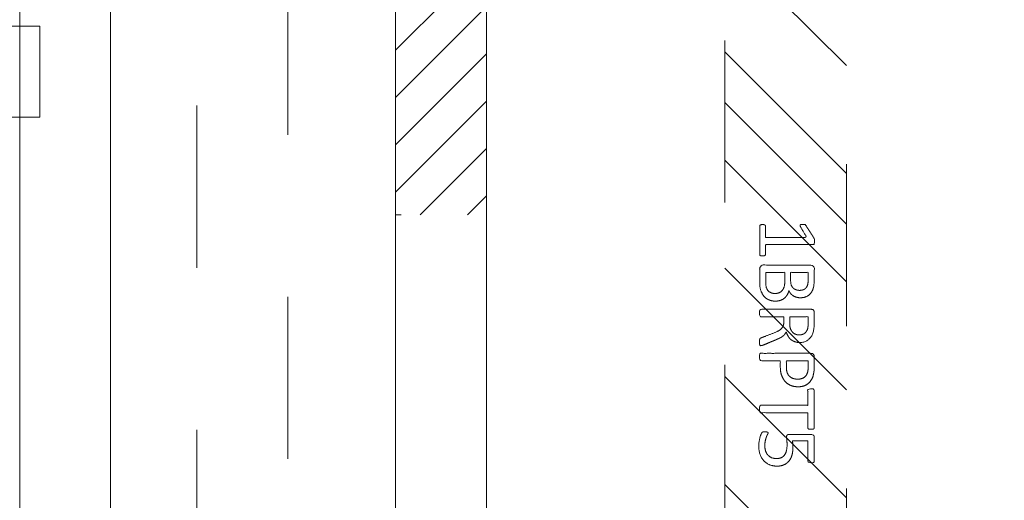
# Model space of a CAD drawing. Header units: inches. Extents: x -467 to -292, y -214 to 28.
# Tile 31 of 81: x -394 to -386, y 9 to 13. Entities that reach past the tile are written whole.
import ezdxf

# ---------------------------------------------------------------- set-up
doc = ezdxf.new("R2010")
doc.units = ezdxf.units.IN
doc.header["$LTSCALE"] = 32
doc.header["$MEASUREMENT"] = 0
doc.linetypes.add('Dash Style-1', pattern=[0.083328, 0.041656, -0.041672])
for name, color, linetype, lineweight in [('DashLine', 7, 'Dash Style-1', 13), ('DashLineFill', 7, 'Dash Style-1', 13), ('Drawing', 7, 'Continuous', 18), ('Metal-DeskStructure', 7, 'Continuous', 13), ('None', 7, 'Continuous', 18), ('SolidLine', 7, 'Continuous', 15)]:
    doc.layers.add(name, color=color, linetype=linetype, lineweight=lineweight)
doc.layers.add('Electrical', color=1, linetype='Dash Style-1', lineweight=15, true_color=0xff0000)

# ---------------------------------------------------------------- blocks, each defined once
blk = doc.blocks.new('Group-25')
at = {"layer": 'SolidLine', "flags": 128}
blk.add_lwpolyline([(12.1181, -25.6654), (48.1496, -25.6654), (48.1496, -26.4134), (12.1181, -26.4134)], close=True, dxfattribs=at)
blk = doc.blocks.new('Group-26')
at = {"layer": 'None'}
blk.add_blockref('Group-25', (0, 0), dxfattribs=at)
blk = doc.blocks.new('SL Overhead (2D)')
at = {"layer": 'None'}
blk.add_blockref('Group-26', (0, 0), dxfattribs=at)
at = {"layer": 'Drawing', "color": 0, "flags": 1}
for tag in ['Tag', 'Catalog', 'Option1', 'Option2', 'Option3', 'Option4', 'Option5', 'Option6', 'Option7', 'Option8', 'Option9', 'Option10', 'Option11', 'Option12', 'Custom', 'FinishGroup', 'Discount', 'Item2', 'Item3', 'Item6', 'Item8', 'Item9', 'Item10', 'Item12', 'Item13', 'Item16', 'Item18', 'Item19', 'Item20', 'Item21', 'Item22', 'Item23', 'Item24', 'Item25', 'Item1', 'Item4', 'Item5', 'Item7', 'Item11', 'Item14', 'Item15', 'Item17']:
    blk.add_attdef(tag, (-82.6696, -130.5265), '', height=0.00709, dxfattribs=at)
blk = doc.blocks.new('Group-53')
at = {"layer": 'Electrical', "linetype": 'Continuous', "lineweight": 5, "true_color": 0xdd0000}
h = blk.add_hatch(dxfattribs=at)
h.set_pattern_fill('ElectricalHatch', color=12, style=0, pattern_type=2)
h.set_pattern_definition([(45, (0, 0), (-0.3333333, -0.722222), [])])
h.paths.add_polyline_path([(3.0906, -15.2165), (3.0906, -5.2756), (3.8386, -5.2756), (3.8386, -15.2165)])
at = {"layer": 'Electrical', "flags": 128}
blk.add_lwpolyline([(3.0906, -15.2165), (3.0906, -5.2756), (3.8386, -5.2756), (3.8386, -15.2165)], close=True, dxfattribs=at)
at = {"layer": 'SolidLine', "flags": 128}
for points in [[(0, -76.4961), (0, 0), (0.748, 0), (0.748, -75.748), (0, -76.4961)], [(3.0906, -75.748), (3.0906, -0.748), (3.8386, -0.748), (3.8386, -75.748)], [(3.8386, -75.748), (3.8386, -0.748), (11.2008, -0.748), (11.2008, -75.748)]]:
    blk.add_lwpolyline(points, close=True, dxfattribs=at)
blk = doc.blocks.new('Group-74')
at = {"layer": 'Metal-DeskStructure', "color": 7}
for points, knots in [([(9.5705, -0.1895), (9.5705, -0.1969), (9.5677, -0.2107), (9.5594, -0.2135), (9.4403, -0.2135), (9.3213, -0.2135), (9.3176, -0.2116), (9.3139, -0.2061), (9.3121, -0.1969), (9.3121, -0.1839), (9.3139, -0.1747), (9.3158, -0.1692), (9.3213, -0.1655), (9.3702, -0.1655), (9.4173, -0.1655), (9.4173, 0.0043), (9.4173, 0.1741), (9.3739, 0.1483), (9.3305, 0.1224), (9.325, 0.1206), (9.3158, 0.1187), (9.3121, 0.1224), (9.3102, 0.1335), (9.3102, 0.1459), (9.3102, 0.1556), (9.3121, 0.1612), (9.3158, 0.1649), (9.3195, 0.1667), (9.3711, 0.1999), (9.4228, 0.2331), (9.4247, 0.235), (9.4283, 0.235), (9.4339, 0.2368), (9.451, 0.2368), (9.4689, 0.2368), (9.4745, 0.2331), (9.4763, 0.2295), (9.4763, 0.0311), (9.4763, -0.1655), (9.5169, -0.1655), (9.5612, -0.1655), (9.5649, -0.1692), (9.5686, -0.1747), (9.5705, -0.1839), (9.5705, -0.1895)], [0, 0, 0, 0.00261, 0.007831, 0.010441, 0.176195, 0.178805, 0.181415, 0.184026, 0.186636, 0.188594, 0.190551, 0.192509, 0.194467, 0.244389, 0.244389, 0.424498, 0.424498, 0.47805, 0.47805, 0.484241, 0.490432, 0.496622, 0.502813, 0.507071, 0.510941, 0.514811, 0.518682, 0.518682, 0.576295, 0.576295, 0.578743, 0.58119, 0.583638, 0.590247, 0.593184, 0.596122, 0.599059, 0.911881, 0.911881, 0.976501, 0.982376, 0.988251, 0.994125, 1, 1, 1]), ([(9.9416, -0.0843), (9.9416, -0.1064), (9.9305, -0.1415), (9.912, -0.171), (9.8843, -0.1913), (9.8345, -0.2135), (9.7275, -0.2135), (9.661, -0.2135), (9.6463, -0.2024), (9.6463, 0.0108), (9.6463, 0.2239), (9.661, 0.235), (9.7192, 0.235), (9.8105, 0.235), (9.8622, 0.2184), (9.8954, 0.1907), (9.9139, 0.1483), (9.9139, 0.1058), (9.9065, 0.0763), (9.8917, 0.0523), (9.8677, 0.032), (9.8548, 0.0265), (9.8733, 0.0228), (9.9047, 0.0043), (9.9286, -0.0234), (9.9416, -0.0621), (9.9416, -0.0843)], [0, 0, 0, 0.031455, 0.06291, 0.094366, 0.125821, 0.188731, 0.266159, 0.275837, 0.285516, 0.435531, 0.44521, 0.454888, 0.521427, 0.574659, 0.627891, 0.681123, 0.734355, 0.762747, 0.791139, 0.819531, 0.847924, 0.847924, 0.885943, 0.923962, 0.961981, 1, 1, 1]), ([(9.853, 0.115), (9.853, 0.1316), (9.8437, 0.1575), (9.8234, 0.1759), (9.7921, 0.1852), (9.7367, 0.1852), (9.7053, 0.1852), (9.7053, 0.1132), (9.7053, 0.0412), (9.7395, 0.0412), (9.7958, 0.0412), (9.8253, 0.0523), (9.8437, 0.0726), (9.853, 0.1003), (9.853, 0.115)], [0, 0, 0, 0.074499, 0.148998, 0.223496, 0.297995, 0.395417, 0.395417, 0.61891, 0.61891, 0.724928, 0.793696, 0.862464, 0.931232, 1, 1, 1]), ([(10.3079, -0.2042), (10.3079, -0.2079), (10.306, -0.2116), (10.2987, -0.2135), (10.2857, -0.2153), (10.2673, -0.2153), (10.2562, -0.2135), (10.2488, -0.2116), (10.2451, -0.2061), (10.2433, -0.2005), (10.223, -0.1479), (10.2027, -0.0953), (10.1953, -0.0769), (10.1805, -0.0474), (10.1584, -0.0252), (10.1289, -0.0141), (10.0892, -0.0141), (10.0698, -0.0141), (10.0698, -0.1092), (10.0698, -0.2079), (10.0661, -0.2116), (10.0587, -0.2135), (10.0477, -0.2153), (10.0311, -0.2153), (10.02, -0.2135), (10.0126, -0.2116), (10.0089, -0.2079), (10.0089, 0.0034), (10.0089, 0.2239), (10.0237, 0.235), (10.079, 0.235), (10.1436, 0.235), (10.1658, 0.2331), (10.175, 0.2313), (10.2008, 0.2276), (10.2414, 0.2073), (10.2673, 0.1778), (10.282, 0.139), (10.282, 0.0947), (10.2691, 0.0578), (10.247, 0.0301), (10.2138, 0.0117), (10.1953, 0.0043), (10.2064, -0.0012), (10.2248, -0.016), (10.2396, -0.0363), (10.2525, -0.064), (10.2599, -0.0806), (10.2802, -0.1295), (10.3005, -0.1784), (10.306, -0.1913), (10.3079, -0.2024), (10.3079, -0.2042)], [0, 0, 0, 0.004018, 0.008035, 0.012053, 0.01607, 0.020088, 0.024105, 0.028123, 0.03214, 0.03214, 0.070951, 0.070951, 0.084634, 0.098317, 0.112001, 0.125684, 0.138745, 0.138745, 0.202807, 0.205295, 0.207782, 0.21027, 0.212758, 0.214748, 0.216739, 0.218729, 0.220719, 0.332671, 0.339637, 0.346603, 0.391882, 0.407555, 0.423229, 0.423229, 0.466696, 0.510164, 0.553631, 0.597099, 0.640566, 0.684033, 0.727501, 0.770968, 0.770968, 0.798042, 0.825115, 0.852188, 0.879262, 0.879262, 0.958132, 0.958132, 0.979066, 1, 1, 1]), ([(10.2193, 0.1095), (10.2193, 0.1372), (10.1953, 0.1722), (10.1676, 0.1815), (10.1584, 0.1833), (10.1363, 0.1852), (10.0947, 0.1852), (10.0698, 0.1852), (10.0698, 0.1095), (10.0698, 0.0338), (10.0984, 0.0338), (10.151, 0.0338), (10.1842, 0.0449), (10.2082, 0.0671), (10.2193, 0.0947), (10.2193, 0.1095)], [0, 0, 0, 0.142515, 0.285031, 0.285031, 0.330993, 0.376955, 0.445899, 0.445899, 0.655281, 0.655281, 0.734439, 0.800829, 0.867219, 0.93361, 1, 1, 1]), ([(10.6459, 0.104), (10.6459, 0.0689), (10.6237, 0.0154), (10.5831, -0.0215), (10.5241, -0.0437), (10.4567, -0.0437), (10.4318, -0.0437), (10.4318, -0.124), (10.4318, -0.2079), (10.4281, -0.2116), (10.4207, -0.2135), (10.4096, -0.2153), (10.393, -0.2153), (10.382, -0.2135), (10.3746, -0.2116), (10.3709, -0.2079), (10.3709, 0.0025), (10.3709, 0.2221), (10.3857, 0.235), (10.4429, 0.235), (10.5056, 0.235), (10.5314, 0.2313), (10.5684, 0.2239), (10.6053, 0.2018), (10.633, 0.1704), (10.6459, 0.128), (10.6459, 0.104)], [0, 0, 0, 0.066268, 0.132535, 0.198803, 0.26507, 0.303966, 0.303966, 0.429297, 0.43506, 0.440822, 0.446584, 0.452347, 0.456957, 0.461567, 0.466177, 0.470786, 0.728938, 0.745073, 0.761208, 0.845107, 0.870922, 0.896738, 0.922553, 0.948369, 0.974184, 1, 1, 1]), ([(10.5831, 0.0984), (10.5831, 0.1261), (10.5628, 0.163), (10.5333, 0.1796), (10.5019, 0.1852), (10.4586, 0.1852), (10.4318, 0.1852), (10.4318, 0.0957), (10.4318, 0.0062), (10.4586, 0.0062), (10.5111, 0.0062), (10.5481, 0.0191), (10.572, 0.0449), (10.5831, 0.0781), (10.5831, 0.0984)], [0, 0, 0, 0.053098, 0.106195, 0.159293, 0.212391, 0.297937, 0.297937, 0.584068, 0.584068, 0.669615, 0.752211, 0.834807, 0.917404, 1, 1, 1]), ([(10.9958, 0.2092), (10.9958, 0.2032), (10.9958, 0.1925), (10.9921, 0.187), (10.9866, 0.1833), (10.922, 0.1833), (10.8592, 0.1833), (10.8592, -0.0105), (10.8592, -0.2079), (10.8556, -0.2116), (10.8482, -0.2135), (10.8371, -0.2153), (10.8205, -0.2153), (10.8094, -0.2135), (10.802, -0.2116), (10.7983, -0.2079), (10.7983, -0.0105), (10.7983, 0.1833), (10.7356, 0.1833), (10.671, 0.1833), (10.6655, 0.187), (10.6636, 0.1925), (10.6618, 0.2018), (10.6618, 0.2147), (10.6636, 0.2258), (10.6655, 0.2313), (10.671, 0.235), (10.8288, 0.235), (10.9866, 0.235), (10.9921, 0.2313), (10.9958, 0.2258), (10.9958, 0.2147), (10.9958, 0.2092)], [0, 0, 0, 0.003046, 0.005389, 0.007733, 0.010076, 0.089744, 0.089744, 0.335779, 0.340465, 0.345152, 0.349838, 0.354524, 0.360382, 0.36624, 0.372099, 0.377957, 0.6855, 0.6855, 0.785085, 0.788014, 0.790943, 0.793872, 0.796801, 0.798998, 0.801195, 0.803391, 0.805588, 0.991213, 0.99341, 0.995606, 0.997803, 1, 1, 1]), ([(11.2985, -0.0695), (11.2985, -0.1046), (11.2745, -0.1618), (11.2302, -0.2005), (11.1693, -0.2208), (11.1103, -0.2208), (11.0734, -0.2135), (11.0439, -0.2061), (11.0254, -0.1969), (11.0199, -0.1932), (11.018, -0.1876), (11.0162, -0.1821), (11.0162, -0.1724), (11.0162, -0.1618), (11.018, -0.1526), (11.0199, -0.1452), (11.0236, -0.1433), (11.0291, -0.1433), (11.0439, -0.1526), (11.0678, -0.1618), (11.1048, -0.171), (11.1527, -0.171), (11.1915, -0.1599), (11.2192, -0.1359), (11.2358, -0.1009), (11.2358, -0.0529), (11.2229, -0.0215), (11.1952, 0.0006), (11.1509, 0.0117), (11.1011, 0.0117), (11.0697, 0.008), (11.0475, 0.008), (11.0383, 0.0172), (11.0383, 0.1206), (11.0383, 0.2239), (11.0494, 0.235), (11.1592, 0.235), (11.2616, 0.235), (11.2653, 0.2313), (11.269, 0.2258), (11.2708, 0.2147), (11.2708, 0.1962), (11.2635, 0.1833), (11.174, 0.1833), (11.09, 0.1833), (11.09, 0.1196), (11.09, 0.056), (11.1029, 0.0578), (11.1287, 0.0597), (11.1841, 0.0597), (11.2413, 0.0412), (11.2782, 0.008), (11.2985, -0.04), (11.2985, -0.0695)], [0, 0, 0, 0.016248, 0.032495, 0.048743, 0.064991, 0.07474, 0.084488, 0.094237, 0.103985, 0.113734, 0.123483, 0.133231, 0.143955, 0.155653, 0.167352, 0.17905, 0.190748, 0.214145, 0.237542, 0.260938, 0.284335, 0.304389, 0.324444, 0.344498, 0.364552, 0.381743, 0.398934, 0.416124, 0.433315, 0.445134, 0.456952, 0.465394, 0.473836, 0.532936, 0.541379, 0.549822, 0.625104, 0.627919, 0.630733, 0.633547, 0.636362, 0.642928, 0.649495, 0.749089, 0.749089, 0.824606, 0.824606, 0.840082, 0.855558, 0.891668, 0.927779, 0.963889, 1, 1, 1]), ([(9.8788, -0.088), (9.8788, -0.0677), (9.8659, -0.0381), (9.8419, -0.0178), (9.805, -0.0068), (9.7413, -0.0068), (9.7053, -0.0068), (9.7053, -0.0852), (9.7053, -0.1636), (9.7487, -0.1636), (9.8327, -0.1636), (9.8659, -0.1359), (9.8788, -0.1064), (9.8788, -0.088)], [0, 0, 0, 0.079156, 0.158312, 0.237468, 0.316624, 0.419526, 0.419526, 0.643799, 0.643799, 0.767809, 0.883905, 0.941952, 1, 1, 1])]:
    blk.add_open_spline(points, degree=2, knots=knots, dxfattribs=at)
blk = doc.blocks.new('1BRPT5-RightBeam (2D)')
at = {"layer": 'DashLineFill', "linetype": 'Continuous', "lineweight": 13}
h = blk.add_hatch(dxfattribs=at)
h.set_pattern_fill('Steel', color=253, style=0, pattern_type=2)
h.set_pattern_definition([(45, (0, 0), (-1.61302, 1.9357), []), (45, (-1.0608, 1.0608), (-0.472346, 0.416761), [])])
h.paths.add_polyline_path([(-1.8504, 0.5), (20.4724, 0.5), (20.4724, -0.5), (-1.8504, -0.5)])
at = {"layer": 'DashLineFill', "flags": 128}
blk.add_lwpolyline([(-1.8504, 0.5), (20.4724, 0.5), (20.4724, -0.5), (-1.8504, -0.5)], close=True, dxfattribs=at)
at = {"layer": 'Metal-DeskStructure', "color": 7}
blk.add_blockref('Group-74', (0, 0), dxfattribs=at)
blk = doc.blocks.new('StructEnd-L3 (2D)')
at = {"layer": 'Metal-DeskStructure', "color": 7}
blk.add_blockref('1BRPT5-RightBeam (2D)', (0.0006, -2.0079), dxfattribs=at)
blk = doc.blocks.new('Group-89')
at = {"layer": 'DashLine', "flags": 128}
blk.add_lwpolyline([(2.2047, -2.5591), (2.2047, -75.3937), (1.4567, -75.3937), (1.4567, -2.5591)], close=True, dxfattribs=at)
blk = doc.blocks.new('Group-90')
at = {"layer": 'None'}
blk.add_blockref('Group-53', (0, 0), dxfattribs=at)
at = {"layer": 'SolidLine', "color": 7, "rotation": 270}
blk.add_blockref('StructEnd-L3 (2D)', (8.3071, -5.9843), dxfattribs=at)
at = {"layer": 'None'}
blk.add_blockref('Group-89', (0, 0), dxfattribs=at)
blk = doc.blocks.new('SL Runoff Utility L Desk2 (2D)')
at = {"layer": 'None'}
blk.add_blockref('Group-90', (0, 0), dxfattribs=at)
at = {"layer": 'Drawing', "color": 0, "flags": 1}
for tag in ['Tag', 'Catalog', 'Option1', 'Option2', 'Option3', 'Option4', 'Option5', 'Option6', 'Option7', 'Option8', 'Option9', 'Option10', 'Option11', 'Option12', 'Custom', 'FinishGroup', 'Discount', 'Item2', 'Item3', 'Item6', 'Item9', 'Item10', 'Item12', 'Item13', 'Item16', 'Item19', 'Item20', 'Item21', 'Item22', 'Item23', 'Item24', 'Item25', 'Item8', 'Item18', 'Item1', 'Item4', 'Item5', 'Item7', 'Item11', 'Item14', 'Item15', 'Item17']:
    blk.add_attdef(tag, (-39.5672, -45.141), '', height=0.00709, dxfattribs=at)

msp = doc.modelspace()

# ---------------------------------------------------------------- block references
at = {"layer": 'Drawing'}
msp.add_blockref('SL Overhead (2D)', (-442.1289, 38.4764), dxfattribs=at)

# ---------------------------------------------------------------- next in the draw order: block references
msp.add_blockref('SL Runoff Utility L Desk2 (2D)', (-394.1446, 26.4764), dxfattribs=at)

doc.saveas('drawing.dxf')
